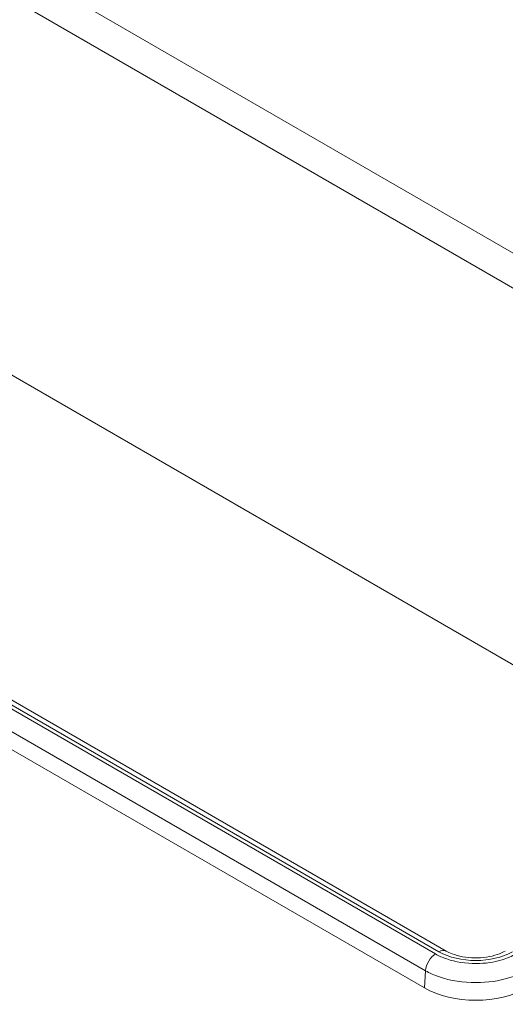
# Model space of a CAD drawing. Header units: millimetres. Extents: x 23 to 1094, y 23 to 840.
# Tile 41 of 44: x 894 to 928, y 555 to 623. Entities that reach past the tile are written whole.
import ezdxf

# ---------------------------------------------------------------- set-up
doc = ezdxf.new("R2010")
doc.units = ezdxf.units.MM
doc.header["$LTSCALE"] = 4
doc.layers.add('Visible (ANSI)', color=7, linetype='Continuous', lineweight=9)
doc.layers.add('Visible Narrow (ANSI)', color=7, linetype='Continuous', lineweight=9)

msp = doc.modelspace()

# ---------------------------------------------------------------- linework, layer by layer
at = {"layer": 'Visible (ANSI)'}
for p, q in [((779.5206, 664.2746), (928.3695, 578.3367)), ((923.4619, 558.7379), (862.6813, 593.8296)), ((921.9629, 556.187), (861.1015, 591.3253))]:
    msp.add_line(p, q, dxfattribs=at)
msp.add_ellipse((925.5043, 558.233), major_axis=(-5.0091, 0), ratio=0.5775551, start_param=0.7855755, end_param=2.3560171, dxfattribs=at)
msp.add_open_spline([(927.5466, 558.7379), (927.391, 558.6481), (927.2022, 558.563), (926.767, 558.4175), (926.5186, 558.3581), (925.9877, 558.2788), (925.7045, 558.26), (925.1384, 558.2689), (924.8555, 558.2969), (924.3277, 558.3944), (924.0823, 558.4635), (923.7158, 558.6048), (923.5794, 558.67), (923.4619, 558.7379)], degree=3, knots=[-0.7852208, -0.7852208, -0.7852208, -0.7852208, -0.5249681, -0.5249681, -0.253175, -0.253175, 0.0270123, 0.0270123, 0.3097777, 0.3097777, 0.5886725, 0.5886725, 0.7852208, 0.7852208, 0.7852208, 0.7852208], dxfattribs=at)
at = {"layer": 'Visible Narrow (ANSI)'}
for p, q in [((928.3695, 604.3438), (780.6701, 689.6181)), ((856.3876, 648.3195), (929.0187, 606.3859)), ((922.7346, 558.5319), (861.9103, 593.6488)), ((862.1813, 593.78), (922.9619, 558.6884)), ((861.2058, 592.4968), (922.0302, 557.3798)), ((922.0302, 557.3798), (921.9629, 556.187))]:
    msp.add_line(p, q, dxfattribs=at)
for centre, major_axis, ratio, start_param, end_param in [((922.9619, 557.8719), (0.5, 0.866), 0.5773503, 0, 0.7853982), ((922.7346, 557.7154), (-0.5, -0.866), 0.5773503, 3.9269908, 5.4105207), ((925.5043, 560.1572), (3.5961, 0), 0.5775551, 3.9271682, 5.4976098)]:
    msp.add_ellipse(centre, major_axis=major_axis, ratio=ratio, start_param=start_param, end_param=end_param, dxfattribs=at)
for points, knots in [([(928.2739, 558.5319), (927.9968, 558.3719), (927.678, 558.2361), (926.777, 557.9618), (926.1515, 557.8714), (924.817, 557.8673), (924.1093, 557.9786), (923.2222, 558.2834), (922.9641, 558.3994), (922.7346, 558.5319)], [-0.7852208, -0.7852208, -0.7852208, -0.7852208, -0.4852208, -0.4852208, -0.0052208, -0.0052208, 0.5367425, 0.5367425, 0.7852208, 0.7852208, 0.7852208, 0.7852208]), ([(922.0302, 557.3798), (922.3181, 557.215), (922.6419, 557.0707), (923.7546, 556.6915), (924.6423, 556.5531), (926.316, 556.5581), (927.1005, 556.6705), (928.2307, 557.0119), (928.6307, 557.1808), (928.9783, 557.3798)], [-0.7852208, -0.7852208, -0.7852208, -0.7852208, -0.5367425, -0.5367425, 0.0052208, 0.0052208, 0.4852208, 0.4852208, 0.7852208, 0.7852208, 0.7852208, 0.7852208])]:
    msp.add_open_spline(points, degree=3, knots=knots, dxfattribs=at)

doc.saveas('drawing.dxf')
